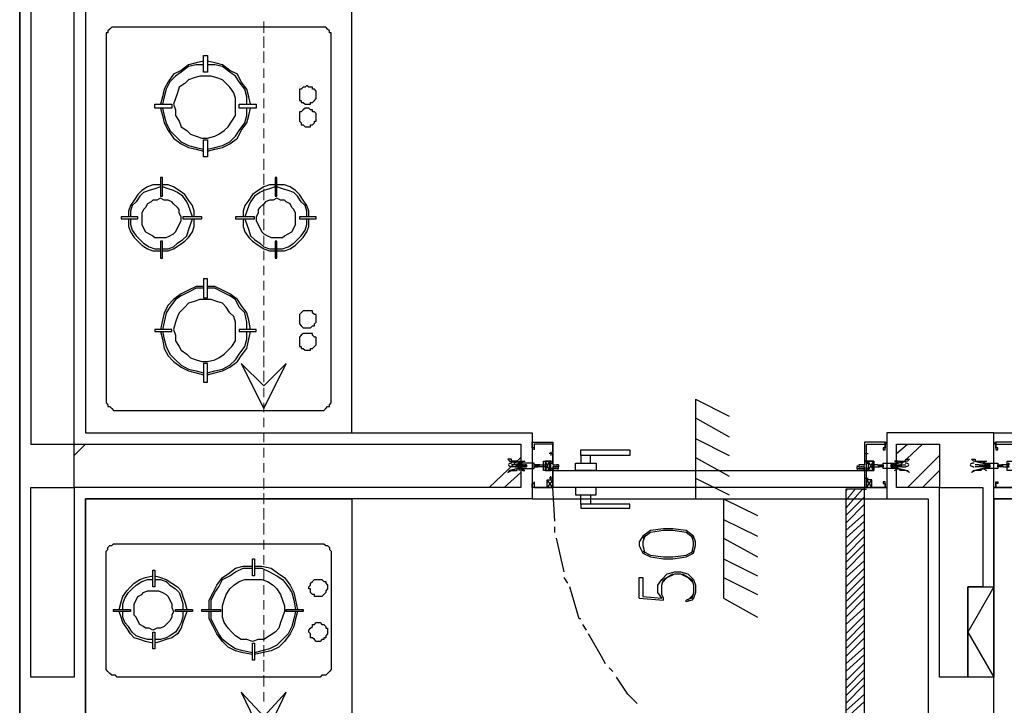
# Model space of a CAD drawing. Header units: millimetres. Extents: x 0 to 420, y 0 to 297.
# Tile 11 of 73: x 82 to 104, y 139 to 155. Entities that reach past the tile are written whole.
import ezdxf

# ---------------------------------------------------------------- set-up
doc = ezdxf.new("R2010")
doc.units = ezdxf.units.MM
doc.layers.add('LINE_000000', color=7, linetype='Continuous')

msp = doc.modelspace()

# ---------------------------------------------------------------- linework, layer by layer
at = {"layer": 'LINE_000000', "lineweight": 25}
for p, q in [((82.084, 254.381), (82.084, 58.589)), ((82.084, 103.886), (82.084, 243.882)), ((83.566, 199.898), (83.566, 145.415)), ((83.566, 176.064), (83.566, 145.373)), ((97.324, 146.135), (97.324, 143.891)), ((97.324, 146.135), (98.086, 145.754)), ((97.324, 145.711), (98.086, 145.288)), ((97.324, 145.246), (98.086, 144.865)), ((83.312, 144.865), (83.566, 145.119)), ((93.641, 145.161), (93.641, 145.161)), ((93.641, 145.119), (93.641, 145.119)), ((101.6, 145.161), (101.6, 145.119)), ((101.6, 145.119), (101.6, 145.161)), ((101.6, 145.161), (101.6, 145.161)), ((101.6, 145.119), (101.6, 145.119)), ((101.854, 144.907), (102.108, 145.119)), ((101.854, 144.568), (102.447, 145.119)), ((104.098, 145.119), (104.055, 145.119)), ((104.098, 145.119), (104.098, 145.119)), ((92.668, 144.145), (93.387, 144.822)), ((94.107, 144.907), (94.022, 144.907)), ((94.065, 144.949), (94.065, 144.865)), ((94.065, 144.907), (94.065, 144.907)), ((94.065, 144.907), (94.065, 144.907)), ((94.065, 144.907), (94.065, 144.907)), ((97.324, 144.822), (98.086, 144.399)), ((101.134, 144.907), (101.219, 144.907)), ((101.177, 144.907), (101.177, 144.907)), ((101.177, 144.907), (101.177, 144.907)), ((102.108, 144.145), (102.828, 144.865)), ((93.303, 144.653), (93.176, 144.653)), ((93.26, 144.611), (93.176, 144.611)), ((93.26, 144.611), (93.303, 144.653)), ((93.26, 144.611), (93.303, 144.611)), ((93.303, 144.611), (93.345, 144.653)), ((93.303, 144.653), (93.303, 144.653)), ((93.303, 144.611), (93.303, 144.611)), ((93.303, 144.611), (93.303, 144.611)), ((93.303, 144.611), (93.303, 144.611)), ((93.345, 144.653), (93.345, 144.653)), ((93.387, 144.653), (93.345, 144.653)), ((93.345, 144.611), (93.345, 144.611)), ((93.345, 144.611), (93.387, 144.611)), ((93.345, 144.611), (93.345, 144.611)), ((93.387, 144.653), (93.387, 144.653)), ((93.387, 144.653), (93.387, 144.653)), ((93.387, 144.611), (93.387, 144.611)), ((93.387, 144.611), (93.43, 144.611)), ((93.43, 144.653), (93.43, 144.653)), ((93.43, 144.611), (93.43, 144.611)), ((93.472, 144.653), (93.472, 144.653)), ((93.514, 144.653), (93.472, 144.653)), ((93.472, 144.611), (93.472, 144.611)), ((93.472, 144.611), (93.514, 144.611)), ((93.472, 144.611), (93.472, 144.611)), ((93.514, 144.653), (93.514, 144.653)), ((93.514, 144.611), (93.514, 144.611)), ((93.514, 144.611), (93.514, 144.611)), ((93.726, 144.653), (93.684, 144.653)), ((93.684, 144.611), (93.684, 144.653)), ((93.684, 144.653), (93.684, 144.653)), ((93.684, 144.653), (93.684, 144.653)), ((93.684, 144.611), (93.684, 144.611)), ((93.684, 144.611), (93.726, 144.611)), ((93.726, 144.653), (93.726, 144.653)), ((93.768, 144.653), (93.726, 144.653)), ((93.726, 144.611), (93.726, 144.611)), ((93.726, 144.611), (93.726, 144.611)), ((93.726, 144.611), (93.768, 144.611)), ((93.768, 144.653), (93.768, 144.653)), ((93.811, 144.653), (93.768, 144.653)), ((93.768, 144.611), (93.811, 144.653)), ((93.768, 144.611), (93.768, 144.611)), ((93.768, 144.611), (93.768, 144.611)), ((93.811, 144.653), (93.811, 144.653)), ((93.811, 144.653), (93.811, 144.653)), ((94.022, 144.526), (93.938, 144.738)), ((94.022, 144.526), (93.938, 144.738)), ((94.107, 144.611), (94.149, 144.611)), ((94.107, 144.568), (94.234, 144.568)), ((94.234, 144.611), (94.234, 144.611)), ((101.007, 144.611), (101.007, 144.611)), ((101.007, 144.568), (101.134, 144.568)), ((101.092, 144.611), (101.134, 144.611)), ((101.219, 144.526), (101.346, 144.738)), ((101.219, 144.526), (101.346, 144.738)), ((101.473, 144.653), (101.515, 144.653)), ((101.473, 144.653), (101.473, 144.653)), ((101.473, 144.611), (101.473, 144.611)), ((101.515, 144.611), (101.473, 144.611)), ((101.473, 144.611), (101.473, 144.611)), ((101.515, 144.653), (101.515, 144.653)), ((101.515, 144.611), (101.515, 144.611)), ((101.558, 144.653), (101.558, 144.653)), ((101.558, 144.653), (101.558, 144.653)), ((101.558, 144.653), (101.558, 144.653)), ((101.558, 144.611), (101.558, 144.611)), ((101.727, 144.653), (101.769, 144.653)), ((101.727, 144.653), (101.727, 144.653)), ((101.727, 144.611), (101.727, 144.611)), ((101.769, 144.611), (101.727, 144.611)), ((101.727, 144.611), (101.727, 144.611)), ((101.769, 144.653), (101.769, 144.653)), ((101.812, 144.611), (101.769, 144.611)), ((101.769, 144.611), (101.769, 144.611)), ((101.812, 144.653), (101.812, 144.653)), ((101.854, 144.611), (101.812, 144.653)), ((101.812, 144.653), (101.854, 144.653)), ((101.812, 144.653), (101.812, 144.653)), ((101.812, 144.611), (101.812, 144.611)), ((101.812, 144.611), (101.812, 144.611)), ((101.854, 144.611), (101.812, 144.611)), ((101.812, 144.611), (101.812, 144.611)), ((101.854, 144.653), (101.854, 144.653)), ((101.854, 144.653), (101.896, 144.653)), ((101.854, 144.653), (101.854, 144.653)), ((101.854, 144.653), (101.854, 144.653)), ((101.854, 144.611), (101.854, 144.611)), ((101.854, 144.611), (101.854, 144.611)), ((101.896, 144.611), (101.854, 144.611)), ((101.854, 144.611), (101.854, 144.611)), ((101.854, 144.611), (101.854, 144.611)), ((101.939, 144.611), (101.896, 144.653)), ((101.896, 144.653), (101.939, 144.653)), ((101.896, 144.653), (101.896, 144.653)), ((101.939, 144.611), (101.896, 144.611)), ((101.896, 144.611), (101.896, 144.611)), ((101.896, 144.611), (101.896, 144.611)), ((101.939, 144.611), (101.939, 144.653)), ((101.939, 144.653), (101.939, 144.653)), ((101.939, 144.653), (101.939, 144.653)), ((101.939, 144.653), (101.939, 144.653)), ((101.939, 144.653), (102.066, 144.653)), ((101.939, 144.611), (101.939, 144.611)), ((101.981, 144.611), (101.939, 144.611)), ((101.939, 144.611), (101.939, 144.611)), ((101.939, 144.611), (101.939, 144.611)), ((101.981, 144.611), (101.981, 144.611)), ((101.981, 144.611), (102.066, 144.611)), ((103.717, 144.653), (103.632, 144.653)), ((103.759, 144.611), (103.632, 144.611)), ((103.717, 144.653), (103.717, 144.653)), ((103.717, 144.653), (103.759, 144.653)), ((103.759, 144.653), (103.759, 144.611)), ((103.759, 144.653), (103.759, 144.653)), ((103.759, 144.653), (103.759, 144.653)), ((103.759, 144.653), (103.801, 144.611)), ((103.759, 144.653), (103.759, 144.653)), ((103.759, 144.653), (103.801, 144.653)), ((103.759, 144.611), (103.759, 144.611)), ((103.759, 144.611), (103.759, 144.611)), ((103.759, 144.611), (103.759, 144.611)), ((103.801, 144.611), (103.759, 144.611)), ((103.801, 144.653), (103.801, 144.653)), ((103.801, 144.653), (103.801, 144.653)), ((103.801, 144.653), (103.844, 144.653)), ((103.801, 144.611), (103.801, 144.611)), ((103.844, 144.611), (103.801, 144.611)), ((103.844, 144.653), (103.886, 144.611)), ((103.844, 144.653), (103.844, 144.653)), ((103.844, 144.653), (103.886, 144.653)), ((103.844, 144.653), (103.844, 144.653)), ((103.844, 144.653), (103.844, 144.653)), ((103.844, 144.653), (103.844, 144.653)), ((103.844, 144.611), (103.844, 144.611)), ((103.886, 144.611), (103.844, 144.611)), ((103.844, 144.611), (103.844, 144.611)), ((103.844, 144.611), (103.844, 144.611)), ((103.886, 144.653), (103.886, 144.653)), ((103.886, 144.653), (103.886, 144.653)), ((103.886, 144.653), (103.886, 144.653)), ((103.886, 144.653), (103.928, 144.653)), ((103.886, 144.611), (103.886, 144.611)), ((103.886, 144.611), (103.886, 144.611)), ((103.886, 144.611), (103.886, 144.611)), ((103.928, 144.611), (103.886, 144.611)), ((103.928, 144.653), (103.928, 144.653)), ((103.928, 144.653), (103.971, 144.653)), ((103.928, 144.611), (103.928, 144.611)), ((103.971, 144.611), (103.928, 144.611)), ((103.971, 144.653), (103.971, 144.653)), ((103.971, 144.653), (103.971, 144.653)), ((103.971, 144.611), (103.971, 144.611)), ((103.971, 144.611), (103.971, 144.611)), ((104.14, 144.653), (104.14, 144.653)), ((104.14, 144.611), (104.14, 144.611)), ((104.14, 144.611), (104.14, 144.611)), ((104.14, 144.611), (104.14, 144.611)), ((104.182, 144.653), (104.182, 144.653)), ((104.182, 144.653), (104.225, 144.653)), ((104.182, 144.611), (104.182, 144.611)), ((104.225, 144.611), (104.182, 144.611)), ((104.225, 144.653), (104.225, 144.653)), ((104.225, 144.653), (104.225, 144.653)), ((104.225, 144.611), (104.225, 144.611)), ((93.006, 144.145), (93.387, 144.484)), ((94.107, 144.357), (94.022, 144.357)), ((94.107, 144.357), (94.022, 144.357)), ((94.065, 144.314), (94.065, 144.399)), ((94.065, 144.314), (94.065, 144.399)), ((94.065, 144.357), (94.065, 144.357)), ((94.065, 144.357), (94.065, 144.357)), ((94.065, 144.357), (94.065, 144.357)), ((94.107, 144.526), (94.234, 144.526)), ((97.324, 144.357), (98.086, 143.976)), ((101.134, 144.357), (101.219, 144.357)), ((101.134, 144.357), (101.219, 144.357)), ((101.177, 144.314), (101.177, 144.399)), ((101.177, 144.314), (101.177, 144.399)), ((101.177, 144.357), (101.177, 144.357)), ((101.177, 144.357), (101.177, 144.357)), ((102.447, 144.145), (102.828, 144.526)), ((93.641, 144.145), (93.641, 144.145)), ((94.107, 144.145), (93.98, 144.314)), ((94.107, 144.314), (93.98, 144.145)), ((94.149, 143.383), (94.107, 144.145)), ((101.134, 144.06), (101.134, 144.145)), ((101.177, 144.145), (101.304, 144.314)), ((101.177, 144.314), (101.304, 144.145)), ((101.6, 144.145), (101.6, 144.145)), ((104.055, 144.145), (104.055, 144.145)), ((104.098, 144.145), (104.098, 144.145)), ((93.641, 144.103), (93.641, 144.103)), ((93.641, 143.891), (101.642, 143.891)), ((97.324, 143.891), (97.959, 143.891)), ((97.959, 143.891), (97.959, 141.647)), ((97.959, 143.891), (98.721, 143.51)), ((101.092, 144.103), (101.177, 144.103)), ((101.6, 144.103), (101.6, 144.103)), ((102.574, 143.891), (102.574, 139.869)), ((104.055, 143.891), (104.055, 139.869)), ((94.149, 143.129), (94.149, 143.256)), ((97.959, 143.425), (98.721, 143.044)), ((94.361, 142.24), (94.192, 143.002)), ((97.959, 143.002), (98.721, 142.579)), ((97.959, 142.536), (98.721, 142.155)), ((94.446, 141.986), (94.361, 142.113)), ((97.959, 142.113), (98.721, 141.732)), ((97.282, 141.732), (97.155, 141.605)), ((96.054, 141.647), (96.605, 141.605)), ((97.959, 141.647), (98.721, 141.224)), ((94.869, 140.928), (94.784, 141.055)), ((95.462, 139.996), (95.377, 140.081)), ((103.463, 139.869), (103.463, 139.912)), ((102.574, 139.869), (102.574, 132.757))]:
    msp.add_line(p, q, dxfattribs=at)
at = {"layer": 'LINE_000000', "lineweight": 13}
for p, q in [((87.588, 154.39), (87.588, 154.644)), ((87.588, 154.051), (87.588, 154.305)), ((87.588, 153.712), (87.588, 153.966)), ((87.588, 153.374), (87.588, 153.585)), ((87.588, 153.035), (87.588, 153.247)), ((87.588, 152.696), (87.588, 152.908)), ((87.588, 152.358), (87.588, 152.569)), ((87.588, 152.019), (87.588, 152.231)), ((87.588, 151.68), (87.588, 151.892)), ((87.588, 151.299), (87.588, 151.553)), ((87.588, 150.961), (87.588, 151.215)), ((87.588, 150.622), (87.588, 150.876)), ((87.588, 150.283), (87.588, 150.537)), ((87.588, 149.945), (87.588, 150.199)), ((87.588, 149.606), (87.588, 149.818)), ((87.588, 149.267), (87.588, 149.479)), ((87.588, 148.929), (87.588, 149.14)), ((87.588, 148.59), (87.588, 148.802)), ((87.588, 148.251), (87.588, 148.463)), ((87.588, 147.913), (87.588, 148.124)), ((87.588, 147.532), (87.588, 147.786)), ((87.588, 147.193), (87.588, 147.447)), ((87.588, 146.854), (87.588, 147.108)), ((87.588, 146.516), (87.588, 146.77)), ((87.588, 146.177), (87.588, 146.389)), ((87.588, 145.838), (87.588, 146.05)), ((87.588, 145.5), (87.588, 145.711)), ((87.588, 145.161), (87.588, 145.373)), ((87.588, 144.822), (87.588, 145.034)), ((87.588, 144.484), (87.588, 144.695)), ((87.588, 144.103), (87.588, 144.357)), ((87.588, 143.764), (87.588, 144.018)), ((101.134, 144.103), (101.134, 144.103)), ((87.588, 143.425), (87.588, 143.679)), ((87.588, 143.087), (87.588, 143.341)), ((87.588, 142.748), (87.588, 142.96)), ((87.588, 142.409), (87.588, 142.621)), ((87.588, 142.071), (87.588, 142.282)), ((87.588, 141.732), (87.588, 141.944)), ((87.588, 141.393), (87.588, 141.605)), ((87.588, 141.055), (87.588, 141.266)), ((87.588, 140.674), (87.588, 140.928)), ((87.588, 140.335), (87.588, 140.589)), ((87.588, 139.996), (87.588, 140.25)), ((87.588, 139.658), (87.588, 139.912)), ((87.588, 139.319), (87.588, 139.531))]:
    msp.add_line(p, q, dxfattribs=at)
at = {"layer": 'LINE_000000', "lineweight": 0}
for p, q in [((93.641, 144.653), (93.641, 144.653)), ((101.642, 144.653), (101.642, 144.653)), ((104.055, 144.653), (104.055, 144.653)), ((100.711, 143.679), (101.092, 144.103)), ((100.711, 143.849), (100.923, 144.103)), ((100.711, 144.06), (100.753, 144.103)), ((100.711, 143.51), (101.134, 143.933)), ((100.711, 143.341), (101.134, 143.764)), ((100.711, 143.171), (101.134, 143.552)), ((100.711, 143.002), (101.134, 143.383)), ((100.711, 142.79), (101.134, 143.214)), ((100.711, 142.621), (101.134, 143.044)), ((100.711, 142.452), (101.134, 142.875)), ((100.711, 142.282), (101.134, 142.706)), ((100.711, 142.113), (101.134, 142.494)), ((100.711, 141.901), (101.134, 142.325)), ((100.711, 141.732), (101.134, 142.155)), ((100.711, 141.563), (101.134, 141.986)), ((100.711, 141.393), (101.134, 141.817)), ((100.711, 141.224), (101.134, 141.647)), ((100.711, 141.055), (101.134, 141.436)), ((100.711, 140.843), (101.134, 141.266)), ((100.711, 140.674), (101.134, 141.097)), ((100.711, 140.504), (101.134, 140.928)), ((100.711, 140.335), (101.134, 140.758)), ((100.711, 140.166), (101.134, 140.547)), ((100.711, 139.996), (101.134, 140.377)), ((100.711, 139.785), (101.134, 140.208)), ((100.711, 139.615), (101.134, 140.039)), ((100.711, 139.446), (101.134, 139.869)), ((100.711, 139.277), (101.134, 139.7)), ((100.711, 139.107), (101.134, 139.488)), ((100.711, 138.938), (101.134, 139.319))]:
    msp.add_line(p, q, dxfattribs=at)
at = {"layer": 'LINE_000000', "lineweight": 25}
for points in [[(89.577, 145.373), (89.577, 175.387), (83.566, 175.387), (83.566, 145.373), (89.577, 145.373)], [(83.312, 165.904), (82.338, 165.904), (82.338, 145.119), (83.312, 145.119), (83.312, 165.904)], [(84.032, 154.305), (84.032, 146.135), (84.032, 146.092), (84.032, 146.05), (84.074, 146.008), (84.074, 145.965), (84.116, 145.965), (84.159, 145.923), (84.201, 145.881), (84.243, 145.881), (84.286, 145.881), (88.858, 145.881), (88.9, 145.881), (88.942, 145.881), (88.985, 145.923), (89.027, 145.965), (89.069, 145.965), (89.069, 146.008), (89.112, 146.05), (89.112, 146.092), (89.112, 146.135), (89.112, 154.305), (89.112, 154.347), (89.112, 154.39), (89.069, 154.39), (89.069, 154.432), (89.027, 154.474), (88.985, 154.517), (88.942, 154.517), (88.9, 154.517), (88.858, 154.517), (84.286, 154.517), (84.243, 154.517), (84.201, 154.517), (84.159, 154.517), (84.116, 154.474), (84.074, 154.432), (84.074, 154.39), (84.032, 154.39), (84.032, 154.347), (84.032, 154.305)], [(86.233, 153.882), (86.318, 153.882), (86.318, 153.501), (86.233, 153.501), (86.233, 153.882)], [(86.275, 153.416), (86.148, 153.416), (86.021, 153.374), (85.894, 153.331), (85.81, 153.247), (85.683, 153.162), (85.64, 153.035), (85.598, 152.908), (85.556, 152.781), (85.598, 152.654), (85.598, 152.527), (85.683, 152.4), (85.725, 152.273), (85.852, 152.188), (85.937, 152.104), (86.064, 152.061), (86.191, 152.019), (86.318, 152.019), (86.487, 152.061), (86.572, 152.104), (86.699, 152.188), (86.783, 152.273), (86.868, 152.4), (86.953, 152.527), (86.953, 152.654), (86.953, 152.781), (86.953, 152.908), (86.91, 153.035), (86.826, 153.162), (86.741, 153.247), (86.656, 153.331), (86.529, 153.374), (86.402, 153.416), (86.275, 153.416)], [(88.561, 153.204), (88.519, 153.162), (88.477, 153.162), (88.434, 153.12), (88.392, 153.12), (88.392, 153.077), (88.392, 153.035), (88.392, 152.993), (88.392, 152.95), (88.392, 152.908), (88.392, 152.866), (88.434, 152.866), (88.434, 152.823), (88.477, 152.823), (88.519, 152.781), (88.561, 152.781), (88.604, 152.781), (88.646, 152.781), (88.646, 152.823), (88.688, 152.823), (88.731, 152.866), (88.773, 152.908), (88.773, 152.95), (88.773, 152.993), (88.773, 153.035), (88.773, 153.077), (88.731, 153.12), (88.688, 153.12), (88.688, 153.162), (88.646, 153.162), (88.604, 153.162), (88.561, 153.204)], [(85.132, 152.696), (85.132, 152.781), (85.513, 152.781), (85.513, 152.696), (85.132, 152.696)], [(87.418, 152.781), (87.418, 152.696), (87.037, 152.696), (87.037, 152.781), (87.418, 152.781)], [(88.561, 152.696), (88.519, 152.696), (88.477, 152.654), (88.434, 152.612), (88.392, 152.612), (88.392, 152.569), (88.392, 152.527), (88.392, 152.485), (88.392, 152.442), (88.392, 152.4), (88.434, 152.358), (88.434, 152.315), (88.477, 152.315), (88.519, 152.273), (88.561, 152.273), (88.604, 152.273), (88.646, 152.273), (88.646, 152.315), (88.688, 152.315), (88.731, 152.358), (88.731, 152.4), (88.773, 152.4), (88.773, 152.442), (88.773, 152.485), (88.773, 152.527), (88.773, 152.569), (88.731, 152.612), (88.688, 152.612), (88.688, 152.654), (88.646, 152.654), (88.604, 152.696), (88.561, 152.696)], [(86.318, 151.596), (86.233, 151.596), (86.233, 151.977), (86.318, 151.977), (86.318, 151.596)], [(85.302, 151.13), (85.259, 151.13), (85.259, 150.707), (85.302, 150.707), (85.302, 151.13)], [(87.884, 151.13), (87.842, 151.13), (87.842, 150.707), (87.884, 150.707), (87.884, 151.13)], [(85.259, 150.664), (85.175, 150.622), (85.09, 150.622), (85.048, 150.58), (84.963, 150.537), (84.921, 150.453), (84.878, 150.41), (84.836, 150.326), (84.836, 150.241), (84.836, 150.156), (84.836, 150.072), (84.878, 149.987), (84.921, 149.902), (85.005, 149.86), (85.09, 149.818), (85.132, 149.775), (85.217, 149.775), (85.302, 149.775), (85.386, 149.775), (85.471, 149.818), (85.556, 149.86), (85.598, 149.902), (85.64, 149.987), (85.683, 150.072), (85.725, 150.156), (85.725, 150.241), (85.683, 150.326), (85.683, 150.41), (85.64, 150.453), (85.556, 150.537), (85.513, 150.58), (85.429, 150.622), (85.344, 150.622), (85.259, 150.664)], [(87.884, 150.664), (87.799, 150.622), (87.715, 150.622), (87.63, 150.58), (87.588, 150.537), (87.503, 150.453), (87.461, 150.41), (87.461, 150.326), (87.418, 150.241), (87.418, 150.156), (87.461, 150.072), (87.503, 149.987), (87.545, 149.902), (87.588, 149.86), (87.672, 149.818), (87.757, 149.775), (87.842, 149.775), (87.926, 149.775), (88.011, 149.775), (88.053, 149.818), (88.138, 149.86), (88.223, 149.902), (88.265, 149.987), (88.307, 150.072), (88.307, 150.156), (88.307, 150.241), (88.307, 150.326), (88.265, 150.41), (88.223, 150.453), (88.18, 150.537), (88.096, 150.58), (88.053, 150.622), (87.969, 150.622), (87.884, 150.664)], [(84.37, 150.241), (84.37, 150.199), (84.751, 150.199), (84.751, 150.241), (84.37, 150.241)], [(86.191, 150.199), (86.191, 150.241), (85.767, 150.241), (85.767, 150.199), (86.191, 150.199)], [(86.953, 150.241), (86.953, 150.199), (87.376, 150.199), (87.376, 150.241), (86.953, 150.241)], [(88.773, 150.199), (88.773, 150.241), (88.392, 150.241), (88.392, 150.199), (88.773, 150.199)], [(85.259, 149.31), (85.302, 149.31), (85.302, 149.691), (85.259, 149.691), (85.259, 149.31)], [(87.842, 149.31), (87.884, 149.31), (87.884, 149.691), (87.842, 149.691), (87.842, 149.31)], [(86.318, 148.844), (86.233, 148.844), (86.233, 148.421), (86.318, 148.421), (86.318, 148.844)], [(86.275, 148.378), (86.148, 148.378), (86.021, 148.336), (85.894, 148.294), (85.81, 148.209), (85.683, 148.082), (85.64, 147.997), (85.598, 147.87), (85.556, 147.701), (85.598, 147.574), (85.598, 147.447), (85.683, 147.32), (85.725, 147.235), (85.852, 147.151), (85.937, 147.066), (86.064, 147.024), (86.191, 146.981), (86.318, 146.981), (86.487, 147.024), (86.572, 147.066), (86.699, 147.151), (86.783, 147.235), (86.868, 147.32), (86.953, 147.447), (86.953, 147.574), (86.953, 147.701), (86.953, 147.87), (86.91, 147.997), (86.826, 148.082), (86.741, 148.209), (86.656, 148.294), (86.529, 148.336), (86.402, 148.378), (86.275, 148.378)], [(88.561, 148.124), (88.519, 148.124), (88.477, 148.124), (88.434, 148.082), (88.392, 148.04), (88.392, 147.997), (88.392, 147.955), (88.392, 147.913), (88.392, 147.87), (88.392, 147.828), (88.434, 147.786), (88.477, 147.743), (88.519, 147.743), (88.561, 147.743), (88.604, 147.743), (88.646, 147.743), (88.688, 147.786), (88.731, 147.786), (88.731, 147.828), (88.773, 147.87), (88.773, 147.913), (88.773, 147.955), (88.773, 147.997), (88.773, 148.04), (88.731, 148.04), (88.688, 148.082), (88.688, 148.124), (88.646, 148.124), (88.604, 148.124), (88.561, 148.124)], [(85.132, 147.701), (85.132, 147.659), (85.513, 147.659), (85.513, 147.701), (85.132, 147.701)], [(87.418, 147.659), (87.418, 147.701), (87.037, 147.701), (87.037, 147.659), (87.418, 147.659)], [(88.561, 147.616), (88.519, 147.616), (88.477, 147.616), (88.434, 147.574), (88.392, 147.532), (88.392, 147.489), (88.392, 147.447), (88.392, 147.405), (88.392, 147.362), (88.392, 147.32), (88.434, 147.32), (88.434, 147.278), (88.477, 147.278), (88.519, 147.235), (88.561, 147.235), (88.604, 147.235), (88.646, 147.235), (88.646, 147.278), (88.688, 147.278), (88.731, 147.32), (88.773, 147.362), (88.773, 147.405), (88.773, 147.447), (88.773, 147.489), (88.773, 147.532), (88.731, 147.532), (88.688, 147.574), (88.688, 147.616), (88.646, 147.616), (88.604, 147.616), (88.561, 147.616)], [(86.233, 146.516), (86.318, 146.516), (86.318, 146.939), (86.233, 146.939), (86.233, 146.516)], [(88.096, 146.939), (87.588, 146.431), (87.08, 146.939), (87.588, 145.923), (88.096, 146.939)], [(104.055, 143.891), (104.055, 145.373), (120.396, 145.373), (120.396, 143.891), (104.055, 143.891)], [(83.312, 144.145), (83.312, 139.869), (82.338, 139.869), (82.338, 144.145), (83.312, 144.145), (83.312, 145.119), (93.387, 145.119), (93.387, 144.145), (83.312, 144.145)], [(94.742, 144.992), (95.843, 144.992), (95.843, 144.865), (94.742, 144.865), (94.742, 144.992)], [(101.642, 145.119), (101.6, 145.161), (101.642, 145.119)], [(101.854, 144.145), (101.854, 145.119), (102.828, 145.119), (102.828, 144.145), (101.854, 144.145)], [(104.055, 145.119), (104.098, 145.161), (104.055, 145.119)], [(93.514, 144.611), (93.472, 144.611), (93.133, 144.526), (93.091, 144.484), (93.176, 144.526), (93.218, 144.526), (93.26, 144.526), (93.218, 144.526), (93.26, 144.526), (93.303, 144.526), (93.303, 144.568), (93.345, 144.568), (93.345, 144.526), (93.345, 144.568), (93.387, 144.568), (93.43, 144.568), (93.472, 144.568), (93.684, 144.568), (93.684, 144.695), (93.472, 144.695), (93.43, 144.695), (93.387, 144.695), (93.345, 144.695), (93.345, 144.738), (93.345, 144.695), (93.303, 144.738), (93.26, 144.738), (93.218, 144.738), (93.26, 144.738), (93.218, 144.738), (93.176, 144.738), (93.176, 144.78), (93.091, 144.78), (93.133, 144.738), (93.472, 144.653), (93.514, 144.653), (93.514, 144.611)], [(94.742, 144.695), (94.954, 144.695), (94.954, 144.865), (94.742, 144.865), (94.742, 144.695)], [(101.727, 144.611), (101.769, 144.611), (102.108, 144.526), (102.15, 144.484), (102.066, 144.526), (102.023, 144.526), (101.981, 144.526), (101.939, 144.526), (101.939, 144.568), (101.939, 144.526), (101.896, 144.568), (101.854, 144.568), (101.812, 144.568), (101.769, 144.568), (101.558, 144.568), (101.558, 144.695), (101.769, 144.695), (101.812, 144.695), (101.854, 144.695), (101.896, 144.695), (101.896, 144.738), (101.939, 144.738), (101.939, 144.695), (101.939, 144.738), (101.981, 144.738), (102.023, 144.738), (102.066, 144.738), (102.066, 144.78), (102.15, 144.78), (102.108, 144.738), (101.769, 144.653), (101.727, 144.653), (101.727, 144.611)], [(103.971, 144.653), (103.928, 144.653), (103.59, 144.738), (103.547, 144.78), (103.632, 144.78), (103.632, 144.738), (103.674, 144.738), (103.717, 144.738), (103.759, 144.738), (103.759, 144.695), (103.759, 144.738), (103.801, 144.738), (103.801, 144.695), (103.844, 144.695), (103.886, 144.695), (103.928, 144.695), (104.14, 144.695), (104.14, 144.568), (103.928, 144.568), (103.886, 144.568), (103.844, 144.568), (103.801, 144.568), (103.759, 144.526), (103.759, 144.568), (103.759, 144.526), (103.717, 144.526), (103.674, 144.526), (103.632, 144.526), (103.547, 144.484), (103.59, 144.526), (103.928, 144.611), (103.971, 144.611), (103.971, 144.653)], [(93.345, 144.568), (93.43, 144.526), (93.472, 144.526), (93.345, 144.568)], [(94.107, 144.611), (94.107, 144.526), (94.107, 144.568), (94.065, 144.568), (94.022, 144.568), (94.065, 144.568), (94.065, 144.695), (94.022, 144.695), (94.065, 144.695), (94.107, 144.695), (94.107, 144.738), (94.107, 144.653), (94.149, 144.653), (94.234, 144.653), (94.192, 144.653), (94.234, 144.653), (94.234, 144.611), (94.192, 144.611), (94.234, 144.611), (94.149, 144.611), (94.107, 144.611)], [(94.107, 144.611), (94.107, 144.526), (94.107, 144.568), (94.065, 144.568), (94.022, 144.568), (94.065, 144.568), (94.065, 144.695), (94.022, 144.695), (94.065, 144.695), (94.107, 144.695), (94.107, 144.738), (94.107, 144.653), (94.149, 144.653), (94.234, 144.653), (94.192, 144.653), (94.234, 144.653), (94.234, 144.611), (94.192, 144.611), (94.234, 144.611), (94.149, 144.611), (94.107, 144.611)], [(94.615, 144.695), (95.081, 144.695), (95.081, 144.526), (94.615, 144.526), (94.615, 144.695)], [(101.134, 144.611), (101.134, 144.526), (101.177, 144.526), (101.177, 144.568), (101.219, 144.568), (101.177, 144.568), (101.177, 144.695), (101.219, 144.695), (101.177, 144.695), (101.177, 144.738), (101.134, 144.738), (101.134, 144.653), (101.092, 144.653), (101.05, 144.653), (101.007, 144.653), (101.007, 144.611), (101.05, 144.611), (101.092, 144.611), (101.134, 144.611)], [(101.134, 144.611), (101.134, 144.526), (101.177, 144.526), (101.177, 144.568), (101.219, 144.568), (101.177, 144.568), (101.177, 144.695), (101.219, 144.695), (101.177, 144.695), (101.177, 144.738), (101.134, 144.738), (101.134, 144.653), (101.092, 144.653), (101.05, 144.653), (101.007, 144.653), (101.007, 144.611), (101.05, 144.611), (101.092, 144.611), (101.134, 144.611)], [(101.727, 144.653), (101.769, 144.611), (101.727, 144.653)], [(101.896, 144.568), (101.812, 144.526), (101.896, 144.568)], [(101.939, 144.653), (101.981, 144.611), (101.939, 144.653)], [(103.759, 144.611), (103.717, 144.653), (103.759, 144.611)], [(103.801, 144.568), (103.886, 144.526), (103.801, 144.568)], [(101.134, 144.145), (94.107, 144.145), (94.107, 144.526), (101.134, 144.526), (101.134, 144.145)], [(101.007, 144.526), (101.134, 144.526), (101.007, 144.526)], [(94.107, 144.314), (94.107, 144.145), (93.98, 144.145), (93.98, 144.314), (94.107, 144.314)], [(94.615, 143.976), (95.081, 143.976), (95.081, 144.145), (94.615, 144.145), (94.615, 143.976)], [(101.177, 144.314), (101.177, 144.145), (101.304, 144.145), (101.304, 144.314), (101.177, 144.314)], [(103.801, 144.145), (103.801, 141.901), (103.463, 141.901), (103.463, 139.869), (102.828, 139.869), (102.828, 144.145), (103.801, 144.145)], [(83.566, 143.891), (89.577, 143.891), (89.577, 127.804), (83.566, 127.804), (83.566, 143.891)], [(94.742, 143.976), (94.954, 143.976), (94.954, 143.764), (94.742, 143.764), (94.742, 143.976)], [(100.711, 144.103), (100.711, 137.075), (101.134, 137.075), (101.134, 144.103), (100.711, 144.103)], [(104.055, 133.9), (104.055, 143.891), (129.879, 143.891), (129.879, 133.9), (104.055, 133.9)], [(94.742, 143.679), (95.843, 143.679), (95.843, 143.764), (94.742, 143.764), (94.742, 143.679)], [(96.054, 142.833), (96.139, 142.663), (96.308, 142.579), (96.605, 142.536), (96.816, 142.536), (97.113, 142.579), (97.282, 142.663), (97.324, 142.833), (97.324, 142.917), (97.282, 143.044), (97.113, 143.171), (96.816, 143.214), (96.605, 143.214), (96.308, 143.171), (96.139, 143.044), (96.054, 142.917), (96.054, 142.833)], [(84.032, 140.123), (84.032, 142.621), (84.032, 142.663), (84.032, 142.706), (84.074, 142.748), (84.074, 142.79), (84.116, 142.833), (84.159, 142.833), (84.201, 142.875), (84.243, 142.875), (84.286, 142.875), (88.858, 142.875), (88.9, 142.875), (88.942, 142.875), (88.985, 142.833), (89.027, 142.833), (89.069, 142.79), (89.069, 142.748), (89.112, 142.706), (89.112, 142.663), (89.112, 142.621), (89.112, 140.123), (89.112, 140.081), (89.112, 140.039), (89.069, 139.996), (89.027, 139.954), (88.985, 139.912), (88.942, 139.912), (88.9, 139.912), (88.858, 139.869), (84.286, 139.869), (84.243, 139.912), (84.201, 139.912), (84.159, 139.912), (84.116, 139.954), (84.074, 139.996), (84.032, 140.039), (84.032, 140.081), (84.032, 140.123)], [(87.334, 142.536), (87.376, 142.536), (87.376, 142.155), (87.334, 142.155), (87.334, 142.536)], [(85.09, 142.282), (85.132, 142.282), (85.132, 141.901), (85.09, 141.901), (85.09, 142.282)], [(87.334, 140.674), (87.207, 140.716), (87.08, 140.716), (86.953, 140.801), (86.868, 140.885), (86.783, 140.97), (86.699, 141.097), (86.656, 141.224), (86.656, 141.351), (86.656, 141.478), (86.699, 141.605), (86.741, 141.732), (86.826, 141.859), (86.91, 141.944), (87.037, 142.028), (87.164, 142.071), (87.291, 142.071), (87.418, 142.071), (87.545, 142.071), (87.672, 142.028), (87.799, 141.944), (87.884, 141.859), (87.969, 141.732), (88.011, 141.605), (88.053, 141.478), (88.053, 141.351), (88.011, 141.224), (87.969, 141.097), (87.926, 140.97), (87.842, 140.885), (87.715, 140.801), (87.588, 140.716), (87.461, 140.716), (87.334, 140.674)], [(88.815, 141.69), (88.773, 141.69), (88.731, 141.69), (88.731, 141.732), (88.688, 141.732), (88.646, 141.774), (88.646, 141.817), (88.646, 141.859), (88.604, 141.859), (88.604, 141.901), (88.646, 141.944), (88.646, 141.986), (88.688, 142.028), (88.731, 142.071), (88.773, 142.071), (88.815, 142.071), (88.858, 142.071), (88.9, 142.071), (88.942, 142.028), (88.985, 142.028), (88.985, 141.986), (89.027, 141.944), (89.027, 141.901), (89.027, 141.859), (88.985, 141.817), (88.985, 141.774), (88.942, 141.732), (88.9, 141.69), (88.858, 141.69), (88.815, 141.69)], [(85.09, 140.928), (85.005, 140.97), (84.921, 140.97), (84.878, 141.012), (84.794, 141.055), (84.751, 141.139), (84.709, 141.224), (84.667, 141.266), (84.667, 141.351), (84.667, 141.436), (84.667, 141.52), (84.709, 141.605), (84.751, 141.69), (84.836, 141.732), (84.878, 141.774), (84.963, 141.817), (85.048, 141.817), (85.132, 141.817), (85.217, 141.817), (85.302, 141.774), (85.386, 141.732), (85.429, 141.69), (85.471, 141.605), (85.513, 141.52), (85.513, 141.436), (85.556, 141.351), (85.513, 141.266), (85.513, 141.224), (85.471, 141.139), (85.386, 141.055), (85.344, 141.012), (85.259, 140.97), (85.175, 140.97), (85.09, 140.928)], [(84.201, 141.351), (84.201, 141.393), (84.582, 141.393), (84.582, 141.351), (84.201, 141.351)], [(85.979, 141.393), (85.979, 141.351), (85.598, 141.351), (85.598, 141.393), (85.979, 141.393)], [(86.191, 141.351), (86.191, 141.393), (86.614, 141.393), (86.614, 141.351), (86.191, 141.351)], [(88.477, 141.393), (88.477, 141.351), (88.096, 141.351), (88.096, 141.393), (88.477, 141.393)], [(88.815, 140.674), (88.773, 140.674), (88.731, 140.716), (88.688, 140.758), (88.646, 140.758), (88.646, 140.801), (88.646, 140.843), (88.604, 140.885), (88.604, 140.928), (88.646, 140.97), (88.688, 141.012), (88.688, 141.055), (88.731, 141.055), (88.773, 141.097), (88.815, 141.097), (88.858, 141.097), (88.9, 141.055), (88.942, 141.055), (88.985, 141.012), (88.985, 140.97), (89.027, 140.97), (89.027, 140.928), (89.027, 140.885), (89.027, 140.843), (88.985, 140.801), (88.985, 140.758), (88.942, 140.758), (88.942, 140.716), (88.9, 140.716), (88.858, 140.674), (88.815, 140.674)], [(85.132, 140.504), (85.09, 140.504), (85.09, 140.885), (85.132, 140.885), (85.132, 140.504)], [(87.376, 140.25), (87.334, 140.25), (87.334, 140.631), (87.376, 140.631), (87.376, 140.25)], [(88.096, 139.531), (87.588, 138.98), (87.08, 139.531), (87.588, 138.472), (88.096, 139.531)]]:
    msp.add_lwpolyline(points, close=True, dxfattribs=at)
for points in [[(86.233, 153.755), (86.064, 153.712), (85.894, 153.67), (85.725, 153.543), (85.556, 153.458), (85.429, 153.289), (85.344, 153.12), (85.302, 152.95), (85.259, 152.781)], [(86.233, 153.67), (86.064, 153.67), (85.894, 153.628), (85.725, 153.501), (85.598, 153.416), (85.471, 153.289), (85.386, 153.12), (85.344, 152.95), (85.302, 152.781)], [(87.291, 152.781), (87.249, 152.95), (87.207, 153.12), (87.08, 153.289), (86.995, 153.458), (86.826, 153.543), (86.656, 153.67), (86.487, 153.712), (86.318, 153.755)], [(87.207, 152.781), (87.207, 152.95), (87.164, 153.12), (87.037, 153.289), (86.953, 153.416), (86.826, 153.501), (86.656, 153.628), (86.487, 153.67), (86.318, 153.67)], [(85.259, 152.696), (85.302, 152.527), (85.344, 152.358), (85.429, 152.188), (85.556, 152.019), (85.725, 151.892), (85.894, 151.807), (86.064, 151.765), (86.233, 151.723)], [(85.302, 152.696), (85.344, 152.527), (85.386, 152.358), (85.471, 152.188), (85.598, 152.061), (85.725, 151.934), (85.894, 151.85), (86.064, 151.807), (86.233, 151.765)], [(86.318, 151.723), (86.487, 151.765), (86.656, 151.807), (86.826, 151.892), (86.995, 152.019), (87.08, 152.188), (87.207, 152.358), (87.249, 152.527), (87.291, 152.696)], [(86.318, 151.765), (86.487, 151.807), (86.656, 151.85), (86.826, 151.934), (86.953, 152.061), (87.037, 152.188), (87.164, 152.358), (87.207, 152.527), (87.207, 152.696)], [(85.259, 150.961), (85.09, 150.961), (84.963, 150.918), (84.836, 150.834), (84.751, 150.749), (84.667, 150.622), (84.582, 150.495), (84.54, 150.368), (84.54, 150.241)], [(85.259, 150.918), (85.132, 150.876), (85.005, 150.834), (84.878, 150.791), (84.794, 150.707), (84.709, 150.58), (84.624, 150.495), (84.582, 150.368), (84.582, 150.241)], [(86.021, 150.241), (86.021, 150.368), (85.979, 150.495), (85.894, 150.622), (85.81, 150.749), (85.683, 150.834), (85.556, 150.918), (85.429, 150.961), (85.302, 150.961)], [(85.979, 150.241), (85.937, 150.368), (85.894, 150.495), (85.852, 150.58), (85.767, 150.707), (85.64, 150.791), (85.556, 150.834), (85.429, 150.876), (85.302, 150.918)], [(87.842, 150.961), (87.715, 150.961), (87.588, 150.918), (87.461, 150.834), (87.334, 150.749), (87.249, 150.622), (87.164, 150.495), (87.122, 150.368), (87.122, 150.241)], [(87.842, 150.918), (87.715, 150.876), (87.588, 150.834), (87.503, 150.791), (87.376, 150.707), (87.291, 150.58), (87.249, 150.495), (87.207, 150.368), (87.164, 150.241)], [(88.604, 150.241), (88.604, 150.368), (88.561, 150.495), (88.477, 150.622), (88.392, 150.749), (88.307, 150.834), (88.18, 150.918), (88.053, 150.961), (87.884, 150.961)], [(88.561, 150.241), (88.561, 150.368), (88.519, 150.495), (88.434, 150.58), (88.35, 150.707), (88.265, 150.791), (88.138, 150.834), (88.011, 150.876), (87.884, 150.918)], [(84.54, 150.199), (84.54, 150.029), (84.582, 149.902), (84.667, 149.775), (84.751, 149.691), (84.836, 149.606), (84.963, 149.521), (85.09, 149.479), (85.259, 149.479)], [(84.582, 150.199), (84.582, 150.072), (84.624, 149.945), (84.709, 149.818), (84.794, 149.733), (84.878, 149.648), (85.005, 149.564), (85.132, 149.521), (85.259, 149.521)], [(85.302, 149.479), (85.429, 149.479), (85.556, 149.521), (85.683, 149.606), (85.81, 149.691), (85.894, 149.775), (85.979, 149.902), (86.021, 150.029), (86.021, 150.199)], [(85.302, 149.521), (85.429, 149.521), (85.556, 149.564), (85.64, 149.648), (85.767, 149.733), (85.852, 149.818), (85.894, 149.945), (85.937, 150.072), (85.979, 150.199)], [(87.122, 150.199), (87.122, 150.029), (87.164, 149.902), (87.249, 149.775), (87.334, 149.691), (87.461, 149.606), (87.588, 149.521), (87.715, 149.479), (87.842, 149.479)], [(87.164, 150.199), (87.207, 150.072), (87.249, 149.945), (87.291, 149.818), (87.376, 149.733), (87.503, 149.648), (87.588, 149.564), (87.715, 149.521), (87.842, 149.521)], [(87.884, 149.479), (88.053, 149.479), (88.18, 149.521), (88.307, 149.606), (88.392, 149.691), (88.477, 149.775), (88.561, 149.902), (88.604, 150.029), (88.604, 150.199)], [(87.884, 149.521), (88.011, 149.521), (88.138, 149.564), (88.265, 149.648), (88.35, 149.733), (88.434, 149.818), (88.519, 149.945), (88.561, 150.072), (88.561, 150.199)], [(86.233, 148.675), (86.064, 148.675), (85.894, 148.59), (85.725, 148.505), (85.556, 148.378), (85.429, 148.251), (85.344, 148.082), (85.302, 147.913), (85.259, 147.701)], [(86.233, 148.632), (86.064, 148.632), (85.894, 148.548), (85.725, 148.463), (85.598, 148.378), (85.471, 148.209), (85.386, 148.082), (85.344, 147.87), (85.302, 147.701)], [(87.291, 147.701), (87.249, 147.913), (87.207, 148.082), (87.08, 148.251), (86.995, 148.378), (86.826, 148.505), (86.656, 148.59), (86.487, 148.675), (86.318, 148.675)], [(87.207, 147.701), (87.207, 147.87), (87.164, 148.082), (87.037, 148.209), (86.953, 148.378), (86.826, 148.463), (86.656, 148.548), (86.487, 148.632), (86.318, 148.632)], [(85.259, 147.659), (85.302, 147.489), (85.344, 147.278), (85.429, 147.108), (85.556, 146.981), (85.725, 146.854), (85.894, 146.77), (86.064, 146.727), (86.233, 146.685)], [(85.302, 147.659), (85.344, 147.489), (85.386, 147.32), (85.471, 147.151), (85.598, 147.024), (85.725, 146.897), (85.894, 146.812), (86.064, 146.77), (86.233, 146.727)], [(86.318, 146.685), (86.487, 146.727), (86.656, 146.77), (86.826, 146.854), (86.995, 146.981), (87.08, 147.108), (87.207, 147.278), (87.249, 147.489), (87.291, 147.659)], [(86.318, 146.727), (86.487, 146.77), (86.656, 146.812), (86.826, 146.897), (86.953, 147.024), (87.037, 147.151), (87.164, 147.32), (87.207, 147.489), (87.207, 147.659)], [(83.566, 145.373), (93.641, 145.373), (93.641, 143.891), (83.566, 143.891), (83.566, 127.804)], [(104.055, 145.373), (101.642, 145.373), (101.642, 143.891), (102.574, 143.891)], [(93.641, 145.119), (93.641, 145.161), (93.641, 145.119), (93.641, 145.161), (93.641, 145.119), (93.641, 145.161)], [(94.107, 145.161), (94.107, 144.738), (94.107, 144.695), (94.065, 144.695), (94.065, 144.738), (93.938, 144.738), (93.938, 144.653), (93.938, 144.526), (94.065, 144.526), (94.065, 144.568), (94.107, 144.568), (94.107, 144.526), (94.107, 144.145), (93.641, 144.145), (93.641, 144.23), (93.684, 144.23), (93.684, 144.272), (93.684, 144.23), (93.684, 144.145), (94.107, 144.145), (94.107, 144.357)], [(94.107, 144.949), (94.107, 145.119), (93.684, 145.119), (93.684, 145.034), (93.684, 144.992), (93.684, 145.034), (93.641, 145.034), (93.641, 145.161), (94.107, 145.161)], [(101.134, 145.161), (101.134, 144.738), (101.177, 144.738), (101.177, 144.695), (101.177, 144.738), (101.346, 144.738), (101.346, 144.653), (101.346, 144.526), (101.177, 144.526), (101.177, 144.568), (101.177, 144.526), (101.134, 144.526), (101.134, 144.145), (101.6, 144.145), (101.6, 144.23), (101.6, 144.272), (101.558, 144.272), (101.558, 144.23), (101.6, 144.23), (101.6, 144.145), (101.177, 144.145), (101.177, 144.357)], [(101.177, 144.865), (101.177, 144.949), (101.177, 145.119), (101.6, 145.119), (101.6, 145.034), (101.558, 145.034), (101.558, 144.992), (101.6, 144.992), (101.6, 145.034), (101.6, 145.161), (101.134, 145.161)], [(101.642, 145.119), (101.6, 145.119), (101.642, 145.161)], [(104.055, 145.161), (104.055, 145.161), (104.098, 145.119), (104.098, 145.161)], [(104.563, 144.145), (104.098, 144.145), (104.563, 144.145), (104.563, 144.526), (104.521, 144.526), (104.521, 144.568), (104.521, 144.526), (104.352, 144.526), (104.352, 144.653), (104.352, 144.738), (104.521, 144.738), (104.521, 144.695), (104.521, 144.738), (104.563, 144.738), (104.563, 145.161), (104.098, 145.161), (104.098, 145.034), (104.098, 144.992), (104.14, 144.992), (104.14, 145.034), (104.098, 145.034), (104.098, 145.119), (104.521, 145.119), (104.521, 144.949)], [(94.107, 144.399), (94.107, 144.526), (93.895, 144.526), (93.895, 144.738), (94.107, 144.738), (94.107, 144.907)], [(101.177, 144.399), (101.177, 144.526), (101.346, 144.526), (101.346, 144.738), (101.177, 144.738), (101.177, 144.907)], [(93.191, 144.695), (93.179, 144.694), (93.167, 144.692), (93.155, 144.689), (93.144, 144.686), (93.133, 144.681), (93.123, 144.675), (93.112, 144.669), (93.103, 144.662)], [(93.103, 144.644), (93.112, 144.637), (93.123, 144.631), (93.133, 144.625), (93.144, 144.62), (93.155, 144.617), (93.167, 144.614), (93.179, 144.612), (93.191, 144.611)], [(93.345, 144.653), (93.303, 144.653), (93.303, 144.611)], [(93.387, 144.611), (93.387, 144.653), (93.345, 144.611), (93.345, 144.653), (93.303, 144.611), (93.345, 144.611)], [(93.345, 144.738), (93.43, 144.738), (93.472, 144.738), (93.345, 144.695)], [(93.387, 144.653), (93.43, 144.653), (93.43, 144.611), (93.472, 144.611)], [(93.387, 144.653), (93.387, 144.611), (93.43, 144.653)], [(93.43, 144.653), (93.472, 144.653), (93.43, 144.611), (93.472, 144.653)], [(93.514, 144.611), (93.514, 144.653), (93.472, 144.611), (93.472, 144.653)], [(93.726, 144.611), (93.726, 144.653), (93.684, 144.611)], [(93.726, 144.653), (93.726, 144.611), (93.768, 144.653), (93.768, 144.611), (93.811, 144.653)], [(93.811, 144.653), (93.938, 144.653), (93.938, 144.695), (93.938, 144.653), (93.938, 144.611), (93.768, 144.611)], [(93.938, 144.526), (93.938, 144.738), (94.022, 144.738), (94.022, 144.526), (93.938, 144.526), (94.022, 144.738)], [(93.938, 144.526), (93.938, 144.738), (94.022, 144.738), (94.022, 144.526), (93.938, 144.526), (94.022, 144.738)], [(94.119, 144.627), (94.114, 144.618), (94.11, 144.609), (94.108, 144.599), (94.107, 144.589), (94.108, 144.58), (94.11, 144.57), (94.114, 144.561), (94.119, 144.552)], [(94.109, 144.624), (94.124, 144.618), (94.139, 144.614), (94.155, 144.612), (94.171, 144.611), (94.186, 144.612), (94.202, 144.614), (94.217, 144.618), (94.232, 144.624)], [(94.232, 144.555), (94.217, 144.561), (94.202, 144.565), (94.186, 144.567), (94.171, 144.568), (94.155, 144.567), (94.139, 144.565), (94.124, 144.561), (94.109, 144.555)], [(94.222, 144.552), (94.227, 144.561), (94.231, 144.57), (94.233, 144.58), (94.234, 144.589), (94.233, 144.599), (94.231, 144.609), (94.227, 144.618), (94.222, 144.627)], [(100.978, 144.641), (100.972, 144.628), (100.968, 144.616), (100.966, 144.603), (100.965, 144.589), (100.966, 144.576), (100.968, 144.563), (100.972, 144.551), (100.978, 144.538)], [(100.967, 144.624), (100.982, 144.618), (100.997, 144.614), (101.013, 144.612), (101.029, 144.611), (101.044, 144.612), (101.06, 144.614), (101.075, 144.618), (101.09, 144.624)], [(101.09, 144.555), (101.075, 144.561), (101.06, 144.565), (101.044, 144.567), (101.029, 144.568), (101.013, 144.567), (100.997, 144.565), (100.982, 144.561), (100.967, 144.555)], [(101.121, 144.538), (101.127, 144.551), (101.131, 144.563), (101.134, 144.576), (101.134, 144.589), (101.134, 144.603), (101.131, 144.616), (101.127, 144.628), (101.121, 144.641)], [(101.346, 144.526), (101.346, 144.738), (101.219, 144.738), (101.219, 144.526), (101.346, 144.526), (101.219, 144.738)], [(101.346, 144.526), (101.346, 144.738), (101.219, 144.738), (101.219, 144.526), (101.346, 144.526), (101.219, 144.738)], [(101.431, 144.653), (101.346, 144.653), (101.304, 144.695), (101.304, 144.653), (101.346, 144.653), (101.304, 144.611), (101.346, 144.611), (101.473, 144.611), (101.431, 144.653), (101.473, 144.653)], [(101.473, 144.611), (101.473, 144.653), (101.515, 144.611), (101.473, 144.653)], [(101.558, 144.653), (101.558, 144.611), (101.515, 144.653)], [(101.558, 144.653), (101.558, 144.611), (101.515, 144.611)], [(101.515, 144.611), (101.515, 144.653), (101.558, 144.653)], [(101.812, 144.653), (101.812, 144.611), (101.769, 144.653)], [(101.769, 144.611), (101.769, 144.653), (101.812, 144.653)], [(101.896, 144.738), (101.812, 144.738), (101.896, 144.695)], [(101.854, 144.653), (101.854, 144.611), (101.812, 144.653)], [(101.896, 144.611), (101.896, 144.653), (101.896, 144.611), (101.854, 144.653)], [(102.138, 144.662), (102.129, 144.669), (102.119, 144.675), (102.108, 144.681), (102.097, 144.686), (102.086, 144.689), (102.074, 144.692), (102.063, 144.694), (102.051, 144.695)], [(102.051, 144.611), (102.063, 144.612), (102.074, 144.614), (102.086, 144.617), (102.097, 144.62), (102.108, 144.625), (102.119, 144.631), (102.129, 144.637), (102.138, 144.644)], [(103.605, 144.695), (103.593, 144.694), (103.581, 144.692), (103.569, 144.689), (103.558, 144.686), (103.547, 144.681), (103.537, 144.675), (103.526, 144.669), (103.517, 144.662)], [(103.517, 144.644), (103.526, 144.637), (103.537, 144.631), (103.547, 144.625), (103.558, 144.62), (103.569, 144.617), (103.581, 144.614), (103.593, 144.612), (103.605, 144.611)], [(103.801, 144.738), (103.886, 144.738), (103.801, 144.695)], [(103.801, 144.653), (103.801, 144.611), (103.801, 144.653), (103.844, 144.611)], [(103.844, 144.611), (103.844, 144.653), (103.886, 144.611)], [(103.886, 144.611), (103.886, 144.653), (103.928, 144.611)], [(103.928, 144.653), (103.928, 144.611), (103.928, 144.653), (103.971, 144.611)], [(104.14, 144.611), (104.14, 144.653), (104.182, 144.611)], [(104.14, 144.611), (104.14, 144.653), (104.182, 144.653)], [(104.182, 144.653), (104.182, 144.611), (104.14, 144.611)], [(104.225, 144.653), (104.225, 144.611), (104.182, 144.653), (104.225, 144.611)], [(104.267, 144.611), (104.352, 144.611), (104.394, 144.611), (104.352, 144.653), (104.394, 144.653), (104.394, 144.695), (104.352, 144.653), (104.225, 144.653), (104.267, 144.611), (104.225, 144.611)], [(104.098, 144.187), (104.098, 144.145), (104.098, 144.187), (104.098, 144.145), (104.098, 144.23), (104.098, 144.272), (104.14, 144.272), (104.14, 144.23), (104.098, 144.23), (104.098, 144.145), (104.521, 144.145), (104.521, 144.357)], [(101.642, 144.145), (101.6, 144.145), (101.642, 144.145), (101.6, 144.145)], [(104.098, 144.145), (104.098, 144.145), (104.055, 144.145), (104.098, 144.145), (104.055, 144.145)], [(97.282, 143.002), (97.113, 143.129), (96.816, 143.171), (96.605, 143.171), (96.308, 143.129), (96.139, 143.002)], [(96.181, 143.044), (96.139, 142.917), (96.139, 142.833), (96.181, 142.663)], [(97.24, 142.663), (97.282, 142.833), (97.282, 142.917), (97.24, 143.044)], [(96.139, 142.706), (96.308, 142.621), (96.605, 142.579), (96.816, 142.579), (97.113, 142.621), (97.282, 142.706)], [(86.36, 141.393), (86.36, 141.605), (86.445, 141.774), (86.529, 141.944), (86.656, 142.113), (86.783, 142.198), (86.953, 142.325), (87.122, 142.367), (87.334, 142.367)], [(87.376, 142.367), (87.545, 142.367), (87.757, 142.325), (87.926, 142.198), (88.053, 142.113), (88.18, 141.944), (88.265, 141.774), (88.307, 141.605), (88.35, 141.393)], [(84.328, 141.393), (84.37, 141.563), (84.413, 141.69), (84.497, 141.817), (84.582, 141.901), (84.667, 141.986), (84.794, 142.071), (84.921, 142.113), (85.09, 142.155)], [(85.132, 142.155), (85.259, 142.113), (85.386, 142.071), (85.513, 141.986), (85.64, 141.901), (85.725, 141.817), (85.767, 141.69), (85.81, 141.563), (85.852, 141.393)], [(86.402, 141.393), (86.402, 141.605), (86.487, 141.774), (86.572, 141.901), (86.656, 142.071), (86.826, 142.155), (86.953, 142.24), (87.122, 142.325), (87.334, 142.325)], [(87.376, 142.325), (87.545, 142.325), (87.715, 142.24), (87.884, 142.155), (88.011, 142.071), (88.138, 141.901), (88.223, 141.774), (88.265, 141.605), (88.307, 141.393)], [(96.054, 141.647), (96.054, 142.113), (96.139, 142.113), (96.139, 141.69), (96.562, 141.647), (96.478, 141.774), (96.478, 141.944), (96.562, 142.071), (96.689, 142.198), (96.859, 142.24), (96.986, 142.24), (97.155, 142.198), (97.282, 142.071), (97.324, 141.944), (97.324, 141.774), (97.282, 141.647), (97.24, 141.605), (97.113, 141.563), (97.113, 141.605)], [(96.605, 141.605), (96.605, 141.647), (96.562, 141.732), (96.562, 141.944), (96.605, 142.071), (96.816, 142.198)], [(96.562, 141.986), (96.689, 142.113), (96.859, 142.198), (96.986, 142.198), (97.155, 142.113), (97.282, 141.986)], [(97.028, 142.198), (97.24, 142.071), (97.282, 141.944), (97.282, 141.774), (97.24, 141.647), (97.113, 141.605)], [(84.413, 141.393), (84.413, 141.52), (84.455, 141.647), (84.54, 141.774), (84.624, 141.859), (84.709, 141.944), (84.836, 142.028), (84.963, 142.071), (85.09, 142.071)], [(85.132, 142.071), (85.259, 142.071), (85.386, 142.028), (85.471, 141.944), (85.598, 141.859), (85.683, 141.774), (85.725, 141.647), (85.767, 141.52), (85.767, 141.393)], [(94.742, 141.182), (94.7, 141.182), (94.488, 141.901)], [(104.055, 141.901), (104.055, 139.869), (103.463, 139.869), (103.463, 141.901), (104.055, 141.901), (103.463, 140.885), (104.055, 139.869)], [(85.09, 140.631), (84.921, 140.674), (84.794, 140.716), (84.667, 140.758), (84.582, 140.843), (84.497, 140.97), (84.413, 141.097), (84.37, 141.224), (84.328, 141.351)], [(85.09, 140.716), (84.963, 140.716), (84.836, 140.758), (84.709, 140.801), (84.624, 140.885), (84.54, 141.012), (84.455, 141.097), (84.413, 141.224), (84.413, 141.351)], [(85.852, 141.351), (85.81, 141.224), (85.767, 141.097), (85.725, 140.97), (85.64, 140.843), (85.513, 140.758), (85.386, 140.716), (85.259, 140.674), (85.132, 140.631)], [(85.767, 141.351), (85.767, 141.224), (85.725, 141.097), (85.683, 141.012), (85.598, 140.885), (85.471, 140.801), (85.386, 140.758), (85.259, 140.716), (85.132, 140.716)], [(87.334, 140.377), (87.122, 140.42), (86.953, 140.462), (86.783, 140.547), (86.656, 140.674), (86.529, 140.843), (86.445, 141.012), (86.36, 141.182), (86.36, 141.351)], [(87.334, 140.42), (87.122, 140.462), (86.953, 140.504), (86.826, 140.589), (86.656, 140.716), (86.572, 140.843), (86.487, 141.012), (86.402, 141.182), (86.402, 141.351)], [(88.35, 141.351), (88.307, 141.182), (88.265, 141.012), (88.18, 140.843), (88.053, 140.674), (87.926, 140.547), (87.757, 140.462), (87.545, 140.42), (87.376, 140.377)], [(88.307, 141.351), (88.265, 141.182), (88.223, 141.012), (88.138, 140.843), (88.011, 140.716), (87.884, 140.589), (87.715, 140.504), (87.545, 140.462), (87.376, 140.42)], [(95.292, 140.166), (95.208, 140.335), (94.911, 140.843)], [(96.012, 139.277), (95.8, 139.488), (95.546, 139.869)]]:
    msp.add_lwpolyline(points, dxfattribs=at)
at = {"layer": 'LINE_000000', "lineweight": 13}
for points in [[(101.134, 144.103), (101.134, 144.526), (101.134, 144.103), (100.711, 144.103), (101.134, 144.103)], [(129.879, 133.9), (129.879, 143.891), (104.055, 143.891), (104.055, 133.9), (129.879, 133.9)]]:
    msp.add_lwpolyline(points, close=True, dxfattribs=at)

doc.saveas('drawing.dxf')
